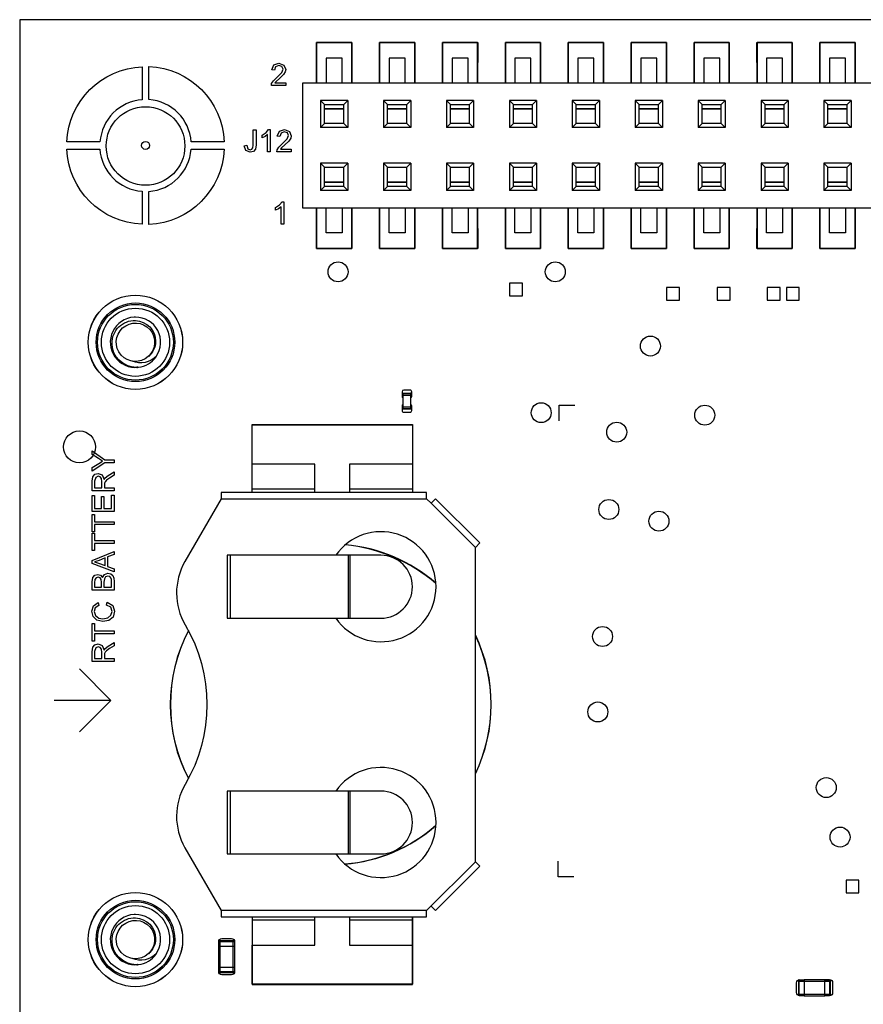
# Model space of a CAD drawing. Extents: x 11 to 146, y 7 to 201.
# Tile 20 of 27: x 37 to 63, y 136 to 167. Entities that reach past the tile are written whole.
import ezdxf

# ---------------------------------------------------------------- set-up
doc = ezdxf.new("R2010")
doc.units = 0
doc.layers.add('0_COMPONENTS', color=7, linetype='CONTINUOUS')

msp = doc.modelspace()

# ---------------------------------------------------------------- linework, layer by layer
at = {"layer": '0_COMPONENTS', "color": 8, "linetype": 'CONTINUOUS'}
for p, q in [((47.0213369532, 164.3917506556), (46.1577369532, 164.3917506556)), ((49.0213329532, 164.3917506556), (48.1577329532, 164.3917506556)), ((51.0213289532, 164.3917506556), (50.1577289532, 164.3917506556)), ((53.0213249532, 164.3917506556), (52.1577249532, 164.3917506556)), ((55.0213209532, 164.3917506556), (54.1577209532, 164.3917506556)), ((57.0213169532, 164.3917506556), (56.1577169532, 164.3917506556)), ((59.0213129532, 164.3917506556), (58.1577129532, 164.3917506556)), ((61.0213089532, 164.3917506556), (60.1577089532, 164.3917506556)), ((63.0213049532, 164.3917506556), (62.1577049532, 164.3917506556)), ((46.8943369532, 163.6551506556), (46.2847369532, 163.6551506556)), ((48.8943329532, 163.6551506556), (48.2847329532, 163.6551506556)), ((50.8943289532, 163.6551506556), (50.2847289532, 163.6551506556)), ((52.8943249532, 163.6551506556), (52.2847249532, 163.6551506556)), ((54.8943209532, 163.6551506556), (54.2847209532, 163.6551506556)), ((56.8943169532, 163.6551506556), (56.2847169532, 163.6551506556)), ((58.8943129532, 163.6551506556), (58.2847129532, 163.6551506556)), ((60.8943089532, 163.6551506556), (60.2847089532, 163.6551506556)), ((62.8943049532, 163.6551506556), (62.2847049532, 163.6551506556)), ((47.0213369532, 162.3917546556), (46.1577369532, 162.3917546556)), ((49.0213329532, 162.3917546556), (48.1577329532, 162.3917546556)), ((51.0213289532, 162.3917546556), (50.1577289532, 162.3917546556)), ((53.0213249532, 162.3917546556), (52.1577249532, 162.3917546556)), ((55.0213209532, 162.3917546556), (54.1577209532, 162.3917546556)), ((57.0213169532, 162.3917546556), (56.1577169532, 162.3917546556)), ((59.0213129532, 162.3917546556), (58.1577129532, 162.3917546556)), ((61.0213089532, 162.3917546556), (60.1577089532, 162.3917546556)), ((63.0213049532, 162.3917546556), (62.1577049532, 162.3917546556)), ((46.8943369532, 161.6551546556), (46.2847369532, 161.6551546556)), ((48.8943329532, 161.6551546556), (48.2847329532, 161.6551546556)), ((50.8943289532, 161.6551546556), (50.2847289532, 161.6551546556)), ((52.8943249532, 161.6551546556), (52.2847249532, 161.6551546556)), ((54.8943209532, 161.6551546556), (54.2847209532, 161.6551546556)), ((56.8943169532, 161.6551546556), (56.2847169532, 161.6551546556)), ((58.8943129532, 161.6551546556), (58.2847129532, 161.6551546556)), ((60.8943089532, 161.6551546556), (60.2847089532, 161.6551546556)), ((62.8943049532, 161.6551546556), (62.2847049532, 161.6551546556)), ((45.9755349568, 152.0239526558), (43.9755349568, 152.0239526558)), ((49.0755349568, 152.0239526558), (47.0755349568, 152.0239526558)), ((42.9981846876, 151.7239526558), (49.5255349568, 151.7239526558)), ((43.285973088, 149.9239526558), (43.285973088, 147.9239526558)), ((47.0479431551, 147.9239526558), (47.0479431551, 149.9239526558)), ((47.0997069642, 147.9239526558), (47.0997069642, 149.9239526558)), ((43.285973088, 142.4239526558), (43.285973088, 140.4239526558)), ((47.0479431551, 140.4239526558), (47.0479431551, 142.4239526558)), ((47.0997069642, 140.4239526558), (47.0997069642, 142.4239526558)), ((49.5255349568, 138.6239526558), (42.9981846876, 138.6239526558)), ((43.9755349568, 138.3239526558), (45.9755349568, 138.3239526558)), ((47.0755349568, 138.3239526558), (49.0755349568, 138.3239526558)), ((42.9155349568, 137.4881526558), (43.4235349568, 137.4881526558)), ((42.9663349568, 136.6499526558), (42.9663349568, 137.6659526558)), ((43.3727349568, 136.6499526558), (43.3727349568, 137.6659526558)), ((61.3495349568, 136.3731526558), (62.3655349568, 136.3731526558)), ((62.3401349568, 136.4188726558), (62.1877349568, 136.4188726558)), ((61.3495349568, 135.9667526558), (62.3655349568, 135.9667526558)), ((61.5273349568, 135.9159526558), (62.1877349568, 135.9159526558))]:
    msp.add_line(p, q, dxfattribs=at)
at = {"layer": '0_COMPONENTS', "color": 51, "linetype": 'CONTINUOUS'}
msp.add_line((39.4895349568, 145.3099526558), (37.6895349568, 145.3099526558), dxfattribs=at)
at = {"layer": '0_COMPONENTS', "color": 8, "linetype": 'CONTINUOUS'}
for points in [[(121.5895349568, 112.9599526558), (121.5895349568, 166.9599526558), (36.5895349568, 166.9599526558), (36.5895349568, 112.9599526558)], [(45.5895389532, 164.9538526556), (85.5894589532, 164.9538526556), (85.5894589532, 160.9660526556), (45.5895389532, 160.9660526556)], [(46.2847369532, 164.2647506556), (46.1577369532, 164.3917506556), (46.1577369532, 163.5281506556), (46.2847369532, 163.6551506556)], [(48.2847329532, 164.2647506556), (48.1577329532, 164.3917506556), (48.1577329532, 163.5281506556), (48.2847329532, 163.6551506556)], [(50.2847289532, 164.2647506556), (50.1577289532, 164.3917506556), (50.1577289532, 163.5281506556), (50.2847289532, 163.6551506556)], [(52.2847249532, 164.2647506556), (52.1577249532, 164.3917506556), (52.1577249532, 163.5281506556), (52.2847249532, 163.6551506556)], [(54.2847209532, 164.2647506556), (54.1577209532, 164.3917506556), (54.1577209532, 163.5281506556), (54.2847209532, 163.6551506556)], [(56.2847169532, 164.2647506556), (56.1577169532, 164.3917506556), (56.1577169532, 163.5281506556), (56.2847169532, 163.6551506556)], [(58.2847129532, 164.2647506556), (58.1577129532, 164.3917506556), (58.1577129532, 163.5281506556), (58.2847129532, 163.6551506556)], [(60.2847089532, 164.2647506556), (60.1577089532, 164.3917506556), (60.1577089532, 163.5281506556), (60.2847089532, 163.6551506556)], [(62.2847049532, 164.2647506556), (62.1577049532, 164.3917506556), (62.1577049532, 163.5281506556), (62.2847049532, 163.6551506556)], [(46.2847369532, 162.2647546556), (46.1577369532, 162.3917546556), (46.1577369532, 161.5281546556), (46.2847369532, 161.6551546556)], [(48.2847329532, 162.2647546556), (48.1577329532, 162.3917546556), (48.1577329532, 161.5281546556), (48.2847329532, 161.6551546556)], [(50.2847289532, 162.2647546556), (50.1577289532, 162.3917546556), (50.1577289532, 161.5281546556), (50.2847289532, 161.6551546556)], [(52.2847249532, 162.2647546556), (52.1577249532, 162.3917546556), (52.1577249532, 161.5281546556), (52.2847249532, 161.6551546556)], [(54.2847209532, 162.2647546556), (54.1577209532, 162.3917546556), (54.1577209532, 161.5281546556), (54.2847209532, 161.6551546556)], [(56.2847169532, 162.2647546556), (56.1577169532, 162.3917546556), (56.1577169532, 161.5281546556), (56.2847169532, 161.6551546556)], [(58.2847129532, 162.2647546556), (58.1577129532, 162.3917546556), (58.1577129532, 161.5281546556), (58.2847129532, 161.6551546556)], [(60.2847089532, 162.2647546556), (60.1577089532, 162.3917546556), (60.1577089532, 161.5281546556), (60.2847089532, 161.6551546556)], [(62.2847049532, 162.2647546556), (62.1577049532, 162.3917546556), (62.1577049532, 161.5281546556), (62.2847049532, 161.6551546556)], [(52.5727349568, 158.5831526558), (52.1663349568, 158.5831526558), (52.1663349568, 158.1767526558), (52.5727349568, 158.1767526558)], [(57.5627349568, 158.4431526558), (57.1563349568, 158.4431526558), (57.1563349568, 158.0367526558), (57.5627349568, 158.0367526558)], [(59.1727349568, 158.4431526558), (58.7663349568, 158.4431526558), (58.7663349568, 158.0367526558), (59.1727349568, 158.0367526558)], [(60.7627349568, 158.4431526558), (60.3563349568, 158.4431526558), (60.3563349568, 158.0367526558), (60.7627349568, 158.0367526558)], [(61.3727349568, 158.4431526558), (60.9663349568, 158.4431526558), (60.9663349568, 158.0367526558), (61.3727349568, 158.0367526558)], [(48.7852349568, 155.0825526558), (49.0138349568, 155.0825526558), (49.0138349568, 154.5745526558), (48.7852349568, 154.5745526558)], [(49.0265349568, 155.0063526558), (48.7725349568, 155.0063526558), (48.7725349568, 154.6507526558), (49.0265349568, 154.6507526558)], [(63.2727349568, 139.5931526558), (62.8663349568, 139.5931526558), (62.8663349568, 139.1867526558), (63.2727349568, 139.1867526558)]]:
    msp.add_lwpolyline(points, close=True, dxfattribs=at)
at = {"layer": '0_COMPONENTS', "color": 4, "linetype": 'CONTINUOUS'}
for points in [[(47.1483369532, 166.2365526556), (46.0307369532, 166.2365526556), (46.030135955, 164.9538526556), (46.0295349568, 166.2349526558), (47.1495349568, 166.2349526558), (47.148935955, 164.9538526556)], [(49.1483329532, 166.2365526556), (48.0307329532, 166.2365526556), (48.030133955, 164.9538526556), (48.0295349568, 166.2349526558), (49.1495349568, 166.2349526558), (49.148933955, 164.9538526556)], [(51.1483289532, 166.2365526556), (50.0307289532, 166.2365526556), (50.030131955, 164.9538526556), (50.0295349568, 166.2349526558), (51.1495349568, 166.2349526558), (51.14893195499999, 164.9538526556)], [(53.1483249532, 166.2365526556), (52.0307249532, 166.2365526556), (52.030129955, 164.9538526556), (52.0295349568, 166.2349526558), (53.1495349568, 166.2349526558), (53.148929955, 164.9538526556)], [(55.1483209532, 166.2365526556), (54.0307209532, 166.2365526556), (54.030127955, 164.9538526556), (54.0295349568, 166.2349526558), (55.1495349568, 166.2349526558), (55.148927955, 164.9538526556)], [(57.1483169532, 166.2365526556), (56.0307169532, 166.2365526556), (56.030125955, 164.9538526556), (56.0295349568, 166.2349526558), (57.1495349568, 166.2349526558), (57.148925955, 164.9538526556)], [(59.1483129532, 166.2365526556), (58.0307129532, 166.2365526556), (58.030123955, 164.9538526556), (58.0295349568, 166.2349526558), (59.1495349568, 166.2349526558), (59.148923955, 164.9538526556)], [(61.1483089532, 166.2365526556), (60.0307089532, 166.2365526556), (60.030121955, 164.9538526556), (60.0295349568, 166.2349526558), (61.1495349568, 166.2349526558), (61.148921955, 164.9538526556)], [(63.1483049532, 166.2365526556), (62.0307049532, 166.2365526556), (62.030119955, 164.9538526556), (62.0295349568, 166.2349526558), (63.1495349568, 166.2349526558), (63.148919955, 164.9538526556)]]:
    msp.add_lwpolyline(points, close=True, dxfattribs=at)
at = {"layer": '0_COMPONENTS', "color": 8, "linetype": 'CONTINUOUS'}
for points in [[(46.8435369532, 164.9538526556), (46.8435369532, 165.7412526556), (46.3355369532, 165.7412526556), (46.3355369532, 164.9538526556)], [(48.8435329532, 164.9538526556), (48.8435329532, 165.7412526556), (48.3355329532, 165.7412526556), (48.3355329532, 164.9538526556)], [(50.8435289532, 164.9538526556), (50.8435289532, 165.7412526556), (50.3355289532, 165.7412526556), (50.3355289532, 164.9538526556)], [(52.8435249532, 164.9538526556), (52.8435249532, 165.7412526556), (52.3355249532, 165.7412526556), (52.3355249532, 164.9538526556)], [(54.8435209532, 164.9538526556), (54.8435209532, 165.7412526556), (54.3355209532, 165.7412526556), (54.3355209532, 164.9538526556)], [(56.8435169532, 164.9538526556), (56.8435169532, 165.7412526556), (56.3355169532, 165.7412526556), (56.3355169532, 164.9538526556)], [(58.8435129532, 164.9538526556), (58.8435129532, 165.7412526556), (58.3355129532, 165.7412526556), (58.3355129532, 164.9538526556)], [(60.8435089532, 164.9538526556), (60.8435089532, 165.7412526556), (60.3355089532, 165.7412526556), (60.3355089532, 164.9538526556)], [(62.8435049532, 164.9538526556), (62.8435049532, 165.7412526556), (62.3355049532, 165.7412526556), (62.3355049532, 164.9538526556)], [(46.2847369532, 164.2647506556), (46.8943369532, 164.2647506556), (47.0213369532, 164.3917506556), (47.0213369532, 163.5281506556), (46.1577369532, 163.5281506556)], [(47.0213369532, 163.5281506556), (46.8943369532, 163.6551506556), (46.8943369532, 164.2647506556)], [(48.2847329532, 164.2647506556), (48.8943329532, 164.2647506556), (49.0213329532, 164.3917506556), (49.0213329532, 163.5281506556), (48.1577329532, 163.5281506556)], [(49.0213329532, 163.5281506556), (48.8943329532, 163.6551506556), (48.8943329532, 164.2647506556)], [(50.2847289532, 164.2647506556), (50.8943289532, 164.2647506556), (51.0213289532, 164.3917506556), (51.0213289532, 163.5281506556), (50.1577289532, 163.5281506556)], [(51.0213289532, 163.5281506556), (50.8943289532, 163.6551506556), (50.8943289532, 164.2647506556)], [(52.2847249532, 164.2647506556), (52.8943249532, 164.2647506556), (53.0213249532, 164.3917506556), (53.0213249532, 163.5281506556), (52.1577249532, 163.5281506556)], [(53.0213249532, 163.5281506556), (52.8943249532, 163.6551506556), (52.8943249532, 164.2647506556)], [(54.2847209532, 164.2647506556), (54.8943209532, 164.2647506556), (55.0213209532, 164.3917506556), (55.0213209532, 163.5281506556), (54.1577209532, 163.5281506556)], [(55.0213209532, 163.5281506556), (54.8943209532, 163.6551506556), (54.8943209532, 164.2647506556)], [(56.2847169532, 164.2647506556), (56.8943169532, 164.2647506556), (57.0213169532, 164.3917506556), (57.0213169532, 163.5281506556), (56.1577169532, 163.5281506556)], [(57.0213169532, 163.5281506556), (56.8943169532, 163.6551506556), (56.8943169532, 164.2647506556)], [(58.2847129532, 164.2647506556), (58.8943129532, 164.2647506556), (59.0213129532, 164.3917506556), (59.0213129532, 163.5281506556), (58.1577129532, 163.5281506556)], [(59.0213129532, 163.5281506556), (58.8943129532, 163.6551506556), (58.8943129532, 164.2647506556)], [(60.2847089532, 164.2647506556), (60.8943089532, 164.2647506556), (61.0213089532, 164.3917506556), (61.0213089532, 163.5281506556), (60.1577089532, 163.5281506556)], [(61.0213089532, 163.5281506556), (60.8943089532, 163.6551506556), (60.8943089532, 164.2647506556)], [(62.2847049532, 164.2647506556), (62.8943049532, 164.2647506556), (63.0213049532, 164.3917506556), (63.0213049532, 163.5281506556), (62.1577049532, 163.5281506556)], [(63.0213049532, 163.5281506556), (62.8943049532, 163.6551506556), (62.8943049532, 164.2647506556)], [(46.2847369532, 162.2647546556), (46.8943369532, 162.2647546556), (47.0213369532, 162.3917546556), (47.0213369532, 161.5281546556), (46.1577369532, 161.5281546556)], [(47.0213369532, 161.5281546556), (46.8943369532, 161.6551546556), (46.8943369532, 162.2647546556)], [(48.2847329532, 162.2647546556), (48.8943329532, 162.2647546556), (49.0213329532, 162.3917546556), (49.0213329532, 161.5281546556), (48.1577329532, 161.5281546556)], [(49.0213329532, 161.5281546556), (48.8943329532, 161.6551546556), (48.8943329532, 162.2647546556)], [(50.2847289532, 162.2647546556), (50.8943289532, 162.2647546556), (51.0213289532, 162.3917546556), (51.0213289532, 161.5281546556), (50.1577289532, 161.5281546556)], [(51.0213289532, 161.5281546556), (50.8943289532, 161.6551546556), (50.8943289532, 162.2647546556)], [(52.2847249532, 162.2647546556), (52.8943249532, 162.2647546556), (53.0213249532, 162.3917546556), (53.0213249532, 161.5281546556), (52.1577249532, 161.5281546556)], [(53.0213249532, 161.5281546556), (52.8943249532, 161.6551546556), (52.8943249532, 162.2647546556)], [(54.2847209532, 162.2647546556), (54.8943209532, 162.2647546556), (55.0213209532, 162.3917546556), (55.0213209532, 161.5281546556), (54.1577209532, 161.5281546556)], [(55.0213209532, 161.5281546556), (54.8943209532, 161.6551546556), (54.8943209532, 162.2647546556)], [(56.2847169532, 162.2647546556), (56.8943169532, 162.2647546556), (57.0213169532, 162.3917546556), (57.0213169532, 161.5281546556), (56.1577169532, 161.5281546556)], [(57.0213169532, 161.5281546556), (56.8943169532, 161.6551546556), (56.8943169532, 162.2647546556)], [(58.2847129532, 162.2647546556), (58.8943129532, 162.2647546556), (59.0213129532, 162.3917546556), (59.0213129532, 161.5281546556), (58.1577129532, 161.5281546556)], [(59.0213129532, 161.5281546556), (58.8943129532, 161.6551546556), (58.8943129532, 162.2647546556)], [(60.2847089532, 162.2647546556), (60.8943089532, 162.2647546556), (61.0213089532, 162.3917546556), (61.0213089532, 161.5281546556), (60.1577089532, 161.5281546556)], [(61.0213089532, 161.5281546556), (60.8943089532, 161.6551546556), (60.8943089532, 162.2647546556)], [(62.2847049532, 162.2647546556), (62.8943049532, 162.2647546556), (63.0213049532, 162.3917546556), (63.0213049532, 161.5281546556), (62.1577049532, 161.5281546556)], [(63.0213049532, 161.5281546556), (62.8943049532, 161.6551546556), (62.8943049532, 162.2647546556)], [(46.8435369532, 160.9660526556), (46.8435369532, 160.1786526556), (46.3355369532, 160.1786526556), (46.3355369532, 160.9660526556)], [(48.8435329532, 160.9660526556), (48.8435329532, 160.1786526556), (48.3355329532, 160.1786526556), (48.3355329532, 160.9660526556)], [(50.8435289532, 160.9660526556), (50.8435289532, 160.1786526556), (50.3355289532, 160.1786526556), (50.3355289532, 160.9660526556)], [(52.8435249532, 160.9660526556), (52.8435249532, 160.1786526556), (52.3355249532, 160.1786526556), (52.3355249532, 160.9660526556)], [(54.8435209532, 160.9660526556), (54.8435209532, 160.1786526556), (54.3355209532, 160.1786526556), (54.3355209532, 160.9660526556)], [(56.8435169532, 160.9660526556), (56.8435169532, 160.1786526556), (56.3355169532, 160.1786526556), (56.3355169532, 160.9660526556)], [(58.8435129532, 160.9660526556), (58.8435129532, 160.1786526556), (58.3355129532, 160.1786526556), (58.3355129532, 160.9660526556)], [(60.8435089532, 160.9660526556), (60.8435089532, 160.1786526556), (60.3355089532, 160.1786526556), (60.3355089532, 160.9660526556)], [(62.8435049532, 160.9660526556), (62.8435049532, 160.1786526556), (62.3355049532, 160.1786526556), (62.3355049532, 160.9660526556)], [(48.7750749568, 155.0723926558), (49.0239949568, 155.0723926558), (49.0239949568, 155.0063526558)], [(49.0239949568, 154.6507526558), (49.0239949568, 154.5847126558), (48.7750749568, 154.5847126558), (48.7750749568, 154.6507526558)], [(45.9755349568, 151.9239526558), (45.9755349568, 152.8239526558), (43.9755349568, 152.8239526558)], [(49.0755349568, 152.8239526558), (47.0755349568, 152.8239526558), (47.0755349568, 151.9239526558)], [(51.0755349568, 140.1739526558), (51.216956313, 140.0325312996), (49.8083776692, 138.6239526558), (49.666956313, 138.765374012)], [(43.9755349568, 137.5239526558), (45.9755349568, 137.5239526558), (45.9755349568, 138.4239526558)], [(47.0755349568, 138.4239526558), (47.0755349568, 137.5239526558), (49.0755349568, 137.5239526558)], [(42.9180749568, 137.4881526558), (42.9180749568, 137.6405526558), (43.4209949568, 137.6405526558), (43.4209949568, 137.4881526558)], [(43.4209949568, 136.8277526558), (43.4209949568, 136.6753526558), (42.9180749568, 136.6753526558), (42.9180749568, 136.8277526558)], [(61.5273349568, 135.9210326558), (61.3749349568, 135.9210326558), (61.3749349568, 136.4188726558), (61.5273349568, 136.4188726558)]]:
    msp.add_lwpolyline(points, dxfattribs=at)
at = {"layer": '0_COMPONENTS', "color": 51, "linetype": 'CONTINUOUS'}
for points in [[(40.48553495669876, 164.413052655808, 0.3731059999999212), (39.14223495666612, 163.0699526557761), (38.09063495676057, 163.0699526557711, -0.390284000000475), (40.48553495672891, 165.4648526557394)], [(42.04263495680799, 163.0739526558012, 0.3731059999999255), (40.69953495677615, 164.4172526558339), (40.6995349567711, 165.4688526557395, -0.3902840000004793), (43.09443495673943, 163.0739526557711)], [(39.13643495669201, 162.8459526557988, 0.3731059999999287), (40.47953495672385, 161.5026526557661), (40.47953495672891, 160.4510526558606, -0.3902840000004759), (38.08463495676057, 162.8459526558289)], [(40.69353495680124, 161.496852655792, 0.3731059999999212), (42.03683495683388, 162.8399526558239), (43.08843495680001, 162.8399526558, -0.3902839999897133), (40.69353495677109, 160.4450526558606)]]:
    msp.add_lwpolyline(points, format="xyb", close=True, dxfattribs=at)
for points in [[(44.7045192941, 164.9518610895), (45.0492084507, 164.9518610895), (45.0492084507, 164.8667526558), (44.5896229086, 164.8667526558), (44.5981337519, 164.9263285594), (44.6534542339, 165.0199478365), (44.7640951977, 165.1263333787), (44.9215458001, 165.2795285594), (44.964100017, 165.3816586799), (44.9258012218, 165.4667671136), (44.827926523, 165.5008104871), (44.7257964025, 165.462511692), (44.6874976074, 165.3561261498), (44.6023891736, 165.3688924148), (44.6704759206, 165.5220875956), (44.8321819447, 165.5731526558), (44.9896325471, 165.5178321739), (45.0492084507, 165.3774032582), (45.032186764, 165.2965502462), (44.9768662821, 165.2114418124), (44.8449482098, 165.0880345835), (44.7428180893, 164.9986707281)], [(43.7296229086, 162.9525020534), (43.8147313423, 162.9652683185), (43.8445192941, 162.8546273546), (43.9126060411, 162.8248394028), (43.9721819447, 162.8418610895), (44.0062253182, 162.8844153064), (44.0147361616, 162.9737791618), (44.0147361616, 163.4588972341), (44.1083554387, 163.4588972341), (44.1083554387, 162.9780345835), (44.0870783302, 162.8418610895), (44.0232470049, 162.7695189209), (43.9168614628, 162.7439863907), (43.7764325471, 162.795051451)], [(44.4998542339, 163.4631526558), (44.5551747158, 163.4631526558), (44.5551747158, 162.7567526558), (44.4700662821, 162.7567526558), (44.4700662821, 163.3057020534), (44.38921327, 163.2461261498), (44.2955939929, 163.2035719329), (44.2955939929, 163.284424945), (44.4232566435, 163.3695333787)], [(44.878586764, 162.8418610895), (45.2232759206, 162.8418610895), (45.2232759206, 162.7567526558), (44.7636903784, 162.7567526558), (44.7722012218, 162.8163285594), (44.8275217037, 162.9099478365), (44.9381626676, 163.0163333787), (45.09561327, 163.1695285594), (45.1381674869, 163.2716586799), (45.0998686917, 163.3567671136), (45.0019939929, 163.3908104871), (44.8998638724, 163.352511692), (44.8615650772, 163.2461261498), (44.7764566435, 163.2588924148), (44.8445433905, 163.4120875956), (45.0062494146, 163.4631526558), (45.163700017, 163.4078321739), (45.2232759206, 163.2674032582), (45.2062542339, 163.1865502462), (45.1509337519, 163.1014418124), (45.0190156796, 162.9780345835), (44.9168855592, 162.8886707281)], [(44.9304807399, 161.1631526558), (44.9858012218, 161.1631526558), (44.9858012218, 160.4567526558), (44.9006927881, 160.4567526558), (44.9006927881, 161.0057020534), (44.819839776, 160.9461261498), (44.7262204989, 160.9035719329), (44.7262204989, 160.984424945), (44.8538831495, 161.0695333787)], [(47.1495349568, 159.6849526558), (46.0295349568, 159.6849526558), (46.030135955, 160.9660526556), (46.0307369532, 159.6833526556), (47.1483369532, 159.6833526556), (47.148935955, 160.9660526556)], [(49.1495349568, 159.6849526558), (48.0295349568, 159.6849526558), (48.030133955, 160.9660526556), (48.0307329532, 159.6833526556), (49.1483329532, 159.6833526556), (49.148933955, 160.9660526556)], [(51.1495349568, 159.6849526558), (50.0295349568, 159.6849526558), (50.030131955, 160.9660526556), (50.0307289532, 159.6833526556), (51.1483289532, 159.6833526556), (51.14893195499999, 160.9660526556)], [(53.1495349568, 159.6849526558), (52.0295349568, 159.6849526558), (52.030129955, 160.9660526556), (52.0307249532, 159.6833526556), (53.1483249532, 159.6833526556), (53.148929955, 160.9660526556)], [(55.1495349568, 159.6849526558), (54.0295349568, 159.6849526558), (54.030127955, 160.9660526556), (54.0307209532, 159.6833526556), (55.1483209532, 159.6833526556), (55.148927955, 160.9660526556)], [(57.1495349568, 159.6849526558), (56.0295349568, 159.6849526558), (56.030125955, 160.9660526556), (56.0307169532, 159.6833526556), (57.1483169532, 159.6833526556), (57.148925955, 160.9660526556)], [(59.1495349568, 159.6849526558), (58.0295349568, 159.6849526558), (58.030123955, 160.9660526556), (58.0307129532, 159.6833526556), (59.1483129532, 159.6833526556), (59.148923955, 160.9660526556)], [(61.1495349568, 159.6849526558), (60.0295349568, 159.6849526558), (60.030121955, 160.9660526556), (60.0307089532, 159.6833526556), (61.1483089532, 159.6833526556), (61.148921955, 160.9660526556)], [(63.1495349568, 159.6849526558), (62.0295349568, 159.6849526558), (62.030119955, 160.9660526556), (62.0307049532, 159.6833526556), (63.1483049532, 159.6833526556), (63.148919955, 160.9660526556)], [(39.2948554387, 152.9632815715), (39.5927349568, 152.9632815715), (39.5927349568, 152.8696622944), (39.2948554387, 152.8696622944), (38.8905903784, 152.6015707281), (38.8905903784, 152.712211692), (39.1033614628, 152.8483851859), (39.2182578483, 152.9207273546), (39.0991060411, 152.997324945), (38.8905903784, 153.1334984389), (38.8905903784, 153.2441394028)], [(38.9756988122, 152.4994406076), (39.0820843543, 152.5292285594), (39.2097470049, 152.4824189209), (39.2735783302, 152.3334791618), (39.3118771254, 152.3887996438), (39.4012409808, 152.4611418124), (39.5927349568, 152.5802936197), (39.5927349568, 152.4696526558), (39.4480506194, 152.3802888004), (39.3501759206, 152.3122020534), (39.3033662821, 152.2653924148), (39.2863445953, 152.222838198), (39.2820891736, 152.1717731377), (39.2820891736, 152.0653875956), (39.5927349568, 152.0653875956), (39.5927349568, 151.9717683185), (38.8905903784, 151.9717683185), (38.8905903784, 152.2824141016), (38.9118674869, 152.4228430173)], [(38.9714433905, 152.0653875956), (39.2012361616, 152.0653875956), (39.2012361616, 152.2611369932), (39.1884698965, 152.3632671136), (39.1459156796, 152.4185875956), (39.086339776, 152.4356092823), (39.005486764, 152.4015659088), (38.9714433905, 152.2866695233)], [(39.5118819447, 151.8398502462), (39.5927349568, 151.8398502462), (39.5927349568, 151.3206888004), (38.8905903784, 151.3206888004), (38.8905903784, 151.8228285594), (38.9714433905, 151.8228285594), (38.9714433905, 151.4143080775), (39.1884698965, 151.4143080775), (39.1884698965, 151.7972960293), (39.2693229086, 151.7972960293), (39.2693229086, 151.4143080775), (39.5118819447, 151.4143080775)], [(38.8905903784, 151.2228141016), (38.9714433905, 151.2228141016), (38.9714433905, 150.9930213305), (39.5927349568, 150.9930213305), (39.5927349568, 150.8994020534), (38.9714433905, 150.8994020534), (38.9714433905, 150.6696092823), (38.8905903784, 150.6696092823)], [(38.8905903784, 150.6270550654), (38.9714433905, 150.6270550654), (38.9714433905, 150.3972622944), (39.5927349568, 150.3972622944), (39.5927349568, 150.3036430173), (38.9714433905, 150.3036430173), (38.9714433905, 150.0738502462), (38.8905903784, 150.0738502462)], [(39.5927349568, 149.397238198), (38.8905903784, 149.6653297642), (38.8905903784, 149.763204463), (39.5927349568, 150.0440622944), (39.5927349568, 149.9461875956), (39.3799638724, 149.8695900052), (39.3799638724, 149.5674550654), (39.5927349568, 149.4951128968)], [(39.0991060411, 149.6695851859), (39.3033662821, 149.5972430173), (39.3033662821, 149.8398020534), (39.1118723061, 149.763204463), (38.9629325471, 149.7163948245)], [(38.9799542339, 149.2908526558), (39.073573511, 149.3163851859), (39.1586819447, 149.2908526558), (39.22251327, 149.2142550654), (39.2863445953, 149.3163851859), (39.3927301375, 149.3504285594), (39.4820939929, 149.329151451), (39.5459253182, 149.2780863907), (39.5799686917, 149.2014888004), (39.5927349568, 149.0865924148), (39.5927349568, 148.8185008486), (38.8905903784, 148.8185008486), (38.8905903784, 149.0823369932), (38.9118674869, 149.2142550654)], [(39.0820843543, 149.2227659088), (39.018253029, 149.2057442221), (38.9799542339, 149.1589345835), (38.9714433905, 149.0525490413), (38.9714433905, 148.9121201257), (39.1884698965, 148.9121201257), (39.1884698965, 149.0653153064), (39.1799590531, 149.1504237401), (39.1459156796, 149.2057442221)], [(39.2693229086, 148.9121201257), (39.5118819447, 148.9121201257), (39.5118819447, 149.0908478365), (39.507626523, 149.1546791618), (39.4906048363, 149.2057442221), (39.4523060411, 149.2440430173), (39.3927301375, 149.2568092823), (39.3203879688, 149.2355321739), (39.2820891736, 149.1759562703), (39.2693229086, 149.0738261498)], [(39.2352795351, 147.9078406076), (39.3927301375, 147.9333731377), (39.4906048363, 148.0142261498), (39.5246482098, 148.133377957), (39.4820939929, 148.269551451), (39.3459204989, 148.3418936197), (39.371453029, 148.4355128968), (39.5459253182, 148.3291273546), (39.6055012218, 148.1461442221), (39.5586915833, 147.9589056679), (39.426773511, 147.8525201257), (39.2352795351, 147.8142213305), (39.0437855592, 147.8567755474), (38.9203783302, 147.9759273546), (38.8778241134, 148.1418888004), (38.9331445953, 148.3206165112), (39.0820843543, 148.41849121), (39.1033614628, 148.3248719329), (38.9927204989, 148.2567851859), (38.9586771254, 148.1376333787), (38.9969759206, 148.0057153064), (39.1033614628, 147.929117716)], [(38.8905903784, 147.7503900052), (38.9714433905, 147.7503900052), (38.9714433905, 147.5205972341), (39.5927349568, 147.5205972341), (39.5927349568, 147.426977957), (38.9714433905, 147.426977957), (38.9714433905, 147.1971851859), (38.8905903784, 147.1971851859)], [(38.9756988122, 147.073777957), (39.0820843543, 147.1035659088), (39.2097470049, 147.0567562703), (39.2735783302, 146.9078165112), (39.3118771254, 146.9631369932), (39.4012409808, 147.0354791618), (39.5927349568, 147.1546309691), (39.5927349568, 147.0439900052), (39.4480506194, 146.9546261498), (39.3501759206, 146.8865394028), (39.3033662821, 146.8397297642), (39.2863445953, 146.7971755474), (39.2820891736, 146.7461104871), (39.2820891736, 146.639724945), (39.5927349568, 146.639724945), (39.5927349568, 146.5461056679), (38.8905903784, 146.5461056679), (38.8905903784, 146.856751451), (38.9118674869, 146.9971803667)], [(38.9714433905, 146.639724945), (39.2012361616, 146.639724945), (39.2012361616, 146.8354743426), (39.1884698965, 146.937604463), (39.1459156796, 146.992924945), (39.086339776, 147.0099466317), (39.005486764, 146.9759032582), (38.9714433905, 146.8610068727)]]:
    msp.add_lwpolyline(points, close=True, dxfattribs=at)
for points in [[(46.8943369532, 164.1299526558), (46.2847369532, 164.1291526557), (46.8943369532, 164.1283526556)], [(48.8943329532, 164.1299526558), (48.2847329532, 164.1291526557), (48.8943329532, 164.1283526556)], [(50.8943289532, 164.1299526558), (50.2847289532, 164.1291526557), (50.8943289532, 164.1283526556)], [(52.8943249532, 164.1299526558), (52.2847249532, 164.1291526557), (52.8943249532, 164.1283526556)], [(54.2847209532, 164.1283526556), (54.8943209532, 164.1291526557), (54.2847209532, 164.1299526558)], [(56.2847169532, 164.1283526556), (56.8943169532, 164.1291526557), (56.2847169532, 164.1299526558)], [(58.2847129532, 164.1283526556), (58.8943129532, 164.1291526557), (58.2847129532, 164.1299526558)], [(60.2847089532, 164.1283526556), (60.8943089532, 164.1291526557), (60.2847089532, 164.1299526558)], [(62.2847049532, 164.1283526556), (62.8943049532, 164.1291526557), (62.2847049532, 164.1299526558)], [(53.7395349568, 154.1999526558), (53.7395349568, 154.6999526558), (54.2395349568, 154.6999526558)], [(43.9810349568, 152.8239526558), (43.9810349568, 154.0799526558), (49.0810349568, 154.0799526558), (49.0810349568, 151.9239526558)], [(38.4895349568, 146.3099526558), (39.4895349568, 145.3099526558), (38.4895349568, 144.3099526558)], [(54.2095349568, 139.6999526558), (53.7095349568, 139.6999526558), (53.7095349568, 140.1999526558)], [(49.0810349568, 138.4239526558), (49.0810349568, 136.2799526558), (43.9810349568, 136.2799526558), (43.9810349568, 137.5239526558)]]:
    msp.add_lwpolyline(points, dxfattribs=at)
at = {"layer": '0_COMPONENTS', "color": 4, "linetype": 'CONTINUOUS'}
for points in [[(46.8943369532, 161.7915526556), (46.2847369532, 161.7907526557), (46.8943369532, 161.7899526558)], [(48.2847329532, 161.7899526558), (48.8943329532, 161.7907526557), (48.2847329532, 161.7915526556)], [(50.2847289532, 161.7899526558), (50.8943289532, 161.7907526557), (50.2847289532, 161.7915526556)], [(52.8943249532, 161.7915526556), (52.2847249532, 161.7907526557), (52.8943249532, 161.7899526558)], [(54.8943209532, 161.7915526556), (54.2847209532, 161.7907526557), (54.8943209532, 161.7899526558)], [(56.8943169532, 161.7915526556), (56.2847169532, 161.7907526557), (56.8943169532, 161.7899526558)], [(58.8943129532, 161.7915526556), (58.2847129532, 161.7907526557), (58.8943129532, 161.7899526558)], [(60.8943089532, 161.7915526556), (60.2847089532, 161.7907526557), (60.8943089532, 161.7899526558)], [(62.8943049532, 161.7915526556), (62.2847049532, 161.7907526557), (62.8943049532, 161.7899526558)], [(43.9755349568, 151.9239526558), (43.9755349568, 154.0739526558), (49.0755349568, 154.0739526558), (49.0755349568, 151.9239526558)], [(43.9755349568, 138.4239526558), (43.9755349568, 136.2739526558), (49.0755349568, 136.2739526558), (49.0755349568, 138.4239526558)]]:
    msp.add_lwpolyline(points, dxfattribs=at)
at = {"layer": '0_COMPONENTS', "color": 8, "linetype": 'CONTINUOUS'}
for points in [[(40.9254811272, 156.2419865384), (40.9261346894, 156.2429238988), (40.9273266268, 156.2446408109), (40.9278376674, 156.2453798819), (40.9288673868, 156.2468744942), (40.92944727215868, 156.247719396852, 0.603419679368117), (40.26953495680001, 157.4999526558), (40.22396501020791, 157.4986537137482, 1.027856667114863), (40.35889827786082, 155.9049599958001), (40.360530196, 155.9051452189), (40.361461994, 155.9052525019), (40.3629220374, 155.9054228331, 0.2136205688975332), (40.92434518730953, 156.2403634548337), (40.92550277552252, 156.2420169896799, 0.0010094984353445), (40.92734506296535, 156.2446670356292), (40.92823255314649, 156.2459518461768, 0.0045311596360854), (40.9363342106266, 156.2579359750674), (40.93719355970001, 156.2592350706, -0.3126665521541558), (40.1659220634, 156.0983093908)], [(40.30990958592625, 155.900974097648, 0.0049595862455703), (40.32573666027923, 155.9019298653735), (40.32769634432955, 155.9020701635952, 0.0014477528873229), (40.33230219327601, 155.9024190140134), (40.3333675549, 155.9025035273), (40.33426006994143, 155.9025754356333, 0.0022008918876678), (40.3412464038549, 155.9031732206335, -0.0010867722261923), (40.3377924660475, 155.903015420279), (40.33629671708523, 155.9029517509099, -0.013179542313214), (40.29426093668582, 155.9023117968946, -0.4102680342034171), (39.52451645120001, 156.6649400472, -0.4288999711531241), (40.2695349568, 157.3914947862, -0.4025447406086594), (40.90920615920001, 156.7276704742, -0.2260993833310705), (40.67531702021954, 156.2438263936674, -426.6568644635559), (40.67957539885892, 156.2476506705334)], [(48.7852349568, 155.0825526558, 0.4142135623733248), (48.7750749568, 155.0723926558), (48.7750749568, 155.0063526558)], [(49.666956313, 151.5825312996), (49.5255349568, 151.7239526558), (49.5255349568, 151.9239526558), (42.9981846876, 151.9239526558), (42.9981846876, 151.7239526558), (41.8434841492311, 149.7239526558, 0.2701657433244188), (41.85181093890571, 147.7096669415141, -0.2723847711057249), (41.85181093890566, 142.6382383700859, 0.2701657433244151), (41.84348414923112, 140.6239526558), (42.9981846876, 138.6239526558), (42.9981846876, 138.4239526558), (49.5255349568, 138.4239526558), (49.5255349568, 138.6239526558), (51.0755349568, 140.1739526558), (51.0755349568, 150.1739526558), (51.216956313, 150.315374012), (49.8083776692, 151.7239526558), (49.666956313, 151.5825312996), (51.0755349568, 150.1739526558)], [(40.9254811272, 137.2419865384), (40.9261346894, 137.2429238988), (40.9273266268, 137.2446408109), (40.9278376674, 137.2453798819), (40.9288673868, 137.2468744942), (40.92944727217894, 137.2477193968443, 0.603419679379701), (40.26953495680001, 138.4999526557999), (40.22396501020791, 138.4986537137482, 1.027856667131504), (40.3588982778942, 136.9049599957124), (40.360530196, 136.9051452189), (40.361461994, 136.9052525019), (40.3629220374, 136.9054228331, 0.2136205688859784), (40.92434518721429, 137.2403634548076), (40.92550277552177, 137.2420169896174, 0.0010094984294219), (40.9273450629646, 137.2446670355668), (40.92823255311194, 137.2459518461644, 0.0045311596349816), (40.93633421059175, 137.2579359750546), (40.93719355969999, 137.2592350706, -0.3126665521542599), (40.1659220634, 137.0983093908)], [(40.30990958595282, 136.9009740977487, 0.0049595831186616), (40.32573666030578, 136.9019298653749), (40.3276963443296, 136.9020701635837, 0.0014477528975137), (40.33230219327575, 136.9024190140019), (40.3333675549, 136.9025035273), (40.33426006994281, 136.9025754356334, 0.0022008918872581), (40.3412464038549, 136.9031732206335, -0.0010867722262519), (40.3377924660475, 136.903015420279), (40.33629671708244, 136.9029517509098, -0.0131795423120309), (40.29426093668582, 136.9023117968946, -0.410268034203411), (39.52451645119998, 137.6649400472, -0.428899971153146), (40.2695349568, 138.3914947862, -0.4025447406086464), (40.90920615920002, 137.7276704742, -0.2260993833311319), (40.67531702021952, 137.2438263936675, -426.656863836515), (40.67957539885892, 137.2476506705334)], [(43.42099495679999, 137.6405526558, 0.4142135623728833), (43.3955949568, 137.6659526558), (42.9434749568, 137.6659526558, 0.4142135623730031), (42.91807495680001, 137.6405526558)], [(42.91807495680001, 136.6753526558, 0.4142135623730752), (42.9434749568, 136.6499526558), (43.3955949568, 136.6499526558, 0.4142135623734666), (43.42099495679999, 136.6753526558)], [(61.3749349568, 136.4188726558, 0.4142135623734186), (61.3495349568, 136.3934726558), (61.34953495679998, 135.9464326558, 0.4142135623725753), (61.3749349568, 135.9210326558)], [(62.3401349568, 135.9210326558, 0.4142135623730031), (62.3655349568, 135.9464326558), (62.36553495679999, 136.3934726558, 0.4142135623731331), (62.3401349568, 136.4188726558), (62.3401349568, 135.9210326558), (62.1877349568, 135.9210326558)]]:
    msp.add_lwpolyline(points, format="xyb", dxfattribs=at)
at = {"layer": '0_COMPONENTS', "color": 51, "linetype": 'CONTINUOUS'}
for points in [[(49.02752102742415, 154.933125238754, 0.2651377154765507), (49.0520349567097, 154.9761526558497), (49.05203495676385, 155.1261526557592, 0.4145579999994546), (49.00203495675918, 155.1761526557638), (48.79703495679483, 155.1761526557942, 0.4136340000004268), (48.74703495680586, 155.1261526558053), (48.74703495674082, 154.97615265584, 0.2741141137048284), (48.77300073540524, 154.9322976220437)], [(48.77156480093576, 154.7179577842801, 0.2646171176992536), (48.74703495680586, 154.6749526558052), (48.74703495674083, 154.5249526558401, 0.4145110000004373), (48.79703495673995, 154.4749526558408), (49.00203495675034, 154.4749526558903, 0.4144980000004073), (49.0520349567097, 154.5249526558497), (49.05203495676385, 154.6749526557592, 0.2741434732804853), (49.02606998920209, 154.7188088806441)], [(46.93053721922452, 140.0998003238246, 0.1577723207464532), (49.82291231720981, 141.3268285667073, -0.1577038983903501), (46.93728863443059, 140.0948992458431)], [(42.9155349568, 136.8277526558), (43.4235349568, 136.8277526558), (43.42353495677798, 136.6843526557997, -0.4135920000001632), (43.32363495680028, 136.584452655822), (43.01553495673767, 136.5844526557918, -0.4137230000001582), (42.91553495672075, 136.6843526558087), (42.91553495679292, 137.635552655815, -0.4134560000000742), (43.01543495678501, 137.7354526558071), (43.3236349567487, 137.7354526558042, -0.4137579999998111), (43.42353495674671, 137.6354526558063), (43.4235349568, 136.8277526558)], [(62.1877349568, 136.4239526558), (62.335134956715, 136.4239526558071, -0.4134560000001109), (62.43503495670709, 136.324052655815), (62.43503495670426, 136.0158526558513, -0.4137579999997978), (62.33503495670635, 135.9159526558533), (62.1877349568, 135.9159526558), (62.1877349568, 136.4239526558), (61.5273349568, 136.4239526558), (61.5273349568, 135.9159526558), (61.38393495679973, 135.9159526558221, -0.4135920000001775), (61.28403495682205, 136.0158526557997), (61.28403495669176, 136.3239526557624, -0.4137229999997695), (61.38393495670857, 136.4239526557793), (61.5273349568, 136.4239526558)]]:
    msp.add_lwpolyline(points, format="xyb", dxfattribs=at)
at = {"layer": '0_COMPONENTS', "color": 8, "linetype": 'CONTINUOUS'}
for points in [[(48.0755349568, 147.9239526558, 0.9999999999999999), (48.0755349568, 149.9239526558), (43.1824454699, 149.9239526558), (43.1824454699, 147.9239526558)], [(48.0755349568, 140.4239526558, 0.9999999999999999), (48.0755349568, 142.4239526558), (43.1824454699, 142.4239526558), (43.1824454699, 140.4239526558)]]:
    msp.add_lwpolyline(points, format="xyb", close=True, dxfattribs=at)
for centre, radius in [((40.5905349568, 162.9429526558), 1.25), ((40.2695349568, 156.6999526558), 1.5), ((40.2695349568, 156.6999526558), 1.205), ((40.2695349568, 156.6999526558), 1.0845), ((38.4895349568, 153.3699526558), 0.508), ((40.2695349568, 137.6999526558), 1.5), ((40.2695349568, 137.6999526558), 1.205), ((40.2695349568, 137.6999526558), 1.0845)]:
    msp.add_circle(centre, radius, dxfattribs=at)
at = {"layer": '0_COMPONENTS', "color": 51, "linetype": 'CONTINUOUS'}
for centre, radius in [((40.5895349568, 162.9599526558), 0.127), ((46.7095349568, 158.9399526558), 0.3175), ((53.6170349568, 158.9399526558), 0.3175), ((40.2695349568, 156.6999526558), 1.4986), ((56.6421349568, 156.5798526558), 0.3175), ((53.1695349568, 154.4599526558), 0.3175), ((58.3695349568, 154.3799526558), 0.3175), ((55.5695349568, 153.8399526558), 0.3175), ((55.3195349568, 151.3799526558), 0.3175), ((56.9121349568, 151.0099526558), 0.3175), ((55.1195349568, 147.3400526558), 0.3175), ((54.9708349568, 144.9399526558), 0.3175), ((62.2319349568, 142.5353526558), 0.3175), ((62.6695349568, 140.9599526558), 0.3175), ((40.2695349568, 137.6999526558), 1.4986)]:
    msp.add_circle(centre, radius, dxfattribs=at)
at = {"layer": '0_COMPONENTS', "color": 4, "linetype": 'CONTINUOUS'}
for centre in [(40.2695349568, 156.6999526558), (40.2695349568, 137.6999526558)]:
    msp.add_circle(centre, 1.25, dxfattribs=at)
at = {"layer": '0_COMPONENTS', "color": 8, "linetype": 'CONTINUOUS'}
for centre, radius, start, end in [((49.0138349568, 155.0723926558), 0.01016, 0, 90), ((48.7852349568, 154.5847126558), 0.01016, 180, 270), ((49.0138349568, 154.5847126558), 0.01016, 270, 0), ((48.0755349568, 148.9239526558), 1.75, 214.8499045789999, 145.1500954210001), ((48.0755349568, 141.4239526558), 1.75, 214.8499045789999, 145.1500954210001)]:
    msp.add_arc(centre, radius, start, end, dxfattribs=at)
at = {"layer": '0_COMPONENTS', "color": 4, "linetype": 'CONTINUOUS'}
for start, end in [(48.97951480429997, 84.80532998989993), (152.4985094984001, 207.5014905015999), (334.4306250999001, 25.5693749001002)]:
    msp.add_arc((46.4755349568, 145.1739526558), 5.1, start, end, dxfattribs=at)
at = {"layer": '0_COMPONENTS', "color": 51, "linetype": 'CONTINUOUS'}
for start, end in [(49.06664678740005, 84.7948661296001), (152.6113150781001, 207.4674634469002), (334.3074815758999, 25.69251842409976)]:
    msp.add_arc((46.4810349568, 145.1799526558), 5.1, start, end, dxfattribs=at)

doc.saveas('drawing.dxf')
